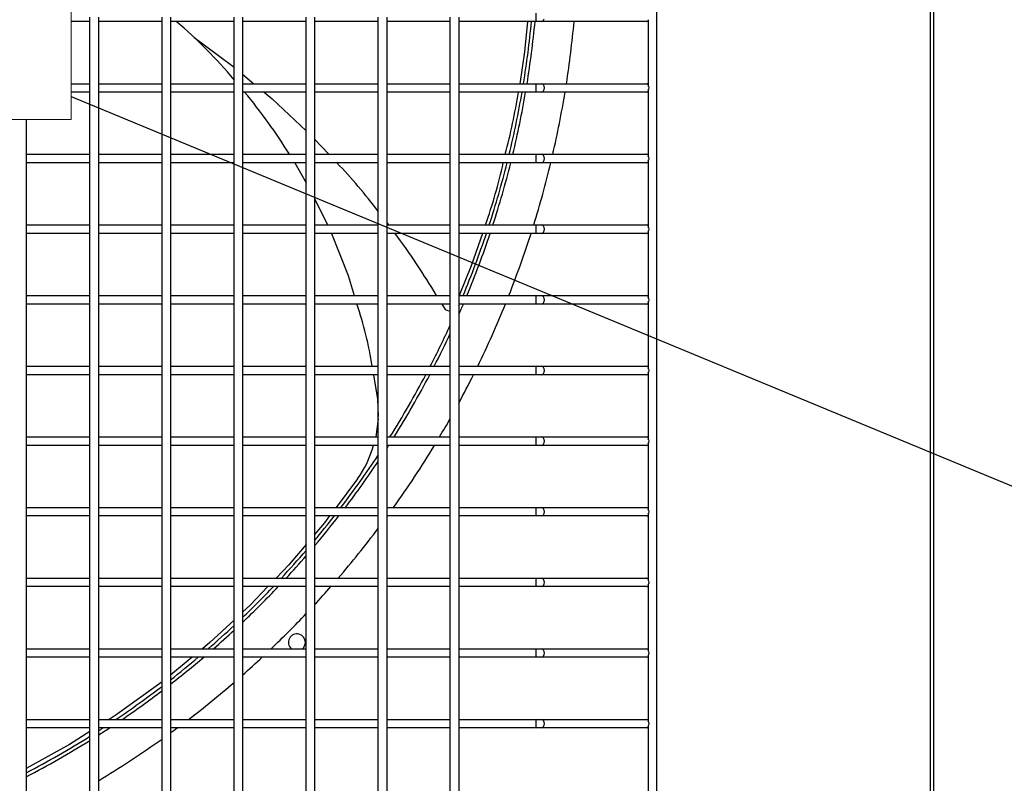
# Model space of a CAD drawing. Header units: millimetres. Extents: x 4 to 3534, y 14 to 98.
# Tile 34 of 161: x 17.831 to 18.18, y 58.303 to 58.574. Entities that reach past the tile are written whole.
import ezdxf

# ---------------------------------------------------------------- set-up
doc = ezdxf.new("R2010")
doc.units = ezdxf.units.MM
doc.header["$MEASUREMENT"] = 0
for name, color, linetype in [('ARQ - EQUIPO CONDENSADORA', 2, 'Continuous'), ('ARQ-TEXTO AMBIENTES', 2, 'Continuous'), ('ARQ-TEXTO4', 4, 'Continuous')]:
    doc.layers.add(name, color=color, linetype=linetype)

msp = doc.modelspace()

# ---------------------------------------------------------------- linework, layer by layer
at = {"layer": 'ARQ - EQUIPO CONDENSADORA', "color": 7, "linetype": 'Continuous'}
for p, q in [((18.05660317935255, 58.98393013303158), (18.05660317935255, 58.22793013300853)), ((18.15335317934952, 58.98267913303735), (18.15335217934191, 58.22868113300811)), ((18.15460317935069, 58.98267913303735), (18.15460317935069, 58.22868113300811)), ((18.0140269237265, 58.57293013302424), (18.0140269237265, 58.57593013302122)), ((17.85610317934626, 58.57293013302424), (17.84941968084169, 58.57293013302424)), ((17.85610317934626, 58.54942959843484), (17.85610317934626, 58.57442959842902)), ((17.85910317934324, 58.57443013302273), (17.85910317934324, 58.54943013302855)), ((17.88160317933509, 58.57293013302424), (17.85910317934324, 58.57293013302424)), ((17.88160317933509, 58.54942959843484), (17.88160317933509, 58.57442959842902)), ((17.88460317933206, 58.57443013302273), (17.88460317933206, 58.54943013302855)), ((17.90710317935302, 58.57293013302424), (17.88460317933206, 58.57293013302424)), ((17.90710317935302, 58.54942959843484), (17.90710317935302, 58.57442959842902)), ((17.91010317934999, 58.57443013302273), (17.91010317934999, 58.54943013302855)), ((17.93260317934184, 58.57293013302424), (17.91010317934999, 58.57293013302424)), ((17.93260317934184, 58.54942959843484), (17.93260317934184, 58.57442959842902)), ((17.93560317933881, 58.57443013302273), (17.93560317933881, 58.54943013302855)), ((17.95810317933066, 58.57293013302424), (17.93560317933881, 58.57293013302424)), ((17.95810317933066, 58.54942959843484), (17.95810317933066, 58.57442959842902)), ((17.96110317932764, 58.57443013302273), (17.96110317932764, 58.54943013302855)), ((17.98360317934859, 58.57293013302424), (17.96110317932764, 58.57293013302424)), ((17.98360317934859, 58.54942959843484), (17.98360317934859, 58.57442959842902)), ((17.98660317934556, 58.57443013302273), (17.98660317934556, 58.54943013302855)), ((18.0140269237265, 58.57293013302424), (17.98660317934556, 58.57293013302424)), ((18.01091033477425, 58.57293013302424), (18.00986816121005, 58.56220354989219)), ((18.01570426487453, 58.57293013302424), (18.0140269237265, 58.57293013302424)), ((18.01570426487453, 58.57293013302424), (18.01618568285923, 58.57304431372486)), ((18.05310317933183, 58.57293013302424), (18.01570426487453, 58.57293013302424)), ((18.01618568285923, 58.57304431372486), (18.01659380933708, 58.57336947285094)), ((18.01659380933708, 58.57336947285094), (18.01686651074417, 58.57385610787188)), ((18.05360317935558, 58.57293013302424), (18.05310317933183, 58.57293013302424)), ((18.05360317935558, 58.57358067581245), (18.05360317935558, 58.55027959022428)), ((17.89280745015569, 58.56736202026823), (17.90663032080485, 58.55717337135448)), ((18.00986816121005, 58.56220354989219), (18.00815272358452, 58.55093013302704)), ((17.90663032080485, 58.55717337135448), (17.90710317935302, 58.55677986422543)), ((17.91010317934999, 58.55428330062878), (17.91413251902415, 58.55093013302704)), ((17.84941968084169, 58.55093013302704), (17.85610317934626, 58.55093013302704)), ((17.85910317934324, 58.55093013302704), (17.88160317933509, 58.55093013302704)), ((17.88460317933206, 58.55093013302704), (17.90710317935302, 58.55093013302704)), ((17.91010317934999, 58.55093013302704), (17.93260317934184, 58.55093013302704)), ((17.93560317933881, 58.55093013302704), (17.95810317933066, 58.55093013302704)), ((17.96110317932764, 58.55093013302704), (17.98360317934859, 58.55093013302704)), ((17.98660317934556, 58.55093013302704), (18.0140269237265, 58.55093013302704)), ((18.0140269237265, 58.55093013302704), (18.01570426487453, 58.55093013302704)), ((18.0140269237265, 58.54793013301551), (18.0140269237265, 58.55093013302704)), ((18.01570426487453, 58.55093013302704), (18.05310317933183, 58.55093013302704)), ((18.01618568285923, 58.55081595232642), (18.01570426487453, 58.55093013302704)), ((18.01659380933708, 58.55049079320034), (18.01618568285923, 58.55081595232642)), ((18.05310317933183, 58.55093013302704), (18.05360317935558, 58.55093013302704)), ((17.85610317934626, 58.54793013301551), (17.84941968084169, 58.54793013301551)), ((17.85610317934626, 58.52442959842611), (17.85610317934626, 58.54942959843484)), ((17.85910317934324, 58.54943013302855), (17.85910317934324, 58.52443013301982)), ((17.88160317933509, 58.54793013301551), (17.85910317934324, 58.54793013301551)), ((17.88160317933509, 58.52442959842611), (17.88160317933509, 58.54942959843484)), ((17.88460317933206, 58.54943013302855), (17.88460317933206, 58.52443013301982)), ((17.90710317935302, 58.54793013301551), (17.88460317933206, 58.54793013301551)), ((17.90710317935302, 58.52442959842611), (17.90710317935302, 58.54942959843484)), ((17.91010317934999, 58.54943013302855), (17.91010317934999, 58.52443013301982)), ((17.93260317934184, 58.54793013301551), (17.91010317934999, 58.54793013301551)), ((17.9177374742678, 58.54793013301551), (17.9205216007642, 58.54561321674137)), ((17.93260317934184, 58.52442959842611), (17.93260317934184, 58.54942959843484)), ((17.93560317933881, 58.54943013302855), (17.93560317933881, 58.52443013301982)), ((17.95810317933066, 58.54793013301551), (17.93560317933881, 58.54793013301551)), ((17.95810317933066, 58.52442959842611), (17.95810317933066, 58.54942959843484)), ((17.96110317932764, 58.54943013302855), (17.96110317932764, 58.52443013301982)), ((17.98360317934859, 58.54793013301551), (17.96110317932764, 58.54793013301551)), ((17.98360317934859, 58.52442959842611), (17.98360317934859, 58.54942959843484)), ((17.98660317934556, 58.54943013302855), (17.98660317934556, 58.52443013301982)), ((18.0140269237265, 58.54793013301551), (17.98660317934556, 58.54793013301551)), ((18.01570426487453, 58.54793013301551), (18.0140269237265, 58.54793013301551)), ((18.01570426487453, 58.54793013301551), (18.01618568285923, 58.54804431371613)), ((18.05310317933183, 58.54793013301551), (18.01570426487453, 58.54793013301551)), ((18.01618568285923, 58.54804431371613), (18.01659380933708, 58.54836947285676)), ((18.01686651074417, 58.55000415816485), (18.01659380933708, 58.55049079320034)), ((18.01659380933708, 58.54836947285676), (18.01686651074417, 58.5488561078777)), ((18.01696227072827, 58.54943013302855), (18.01686651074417, 58.55000415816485)), ((18.01686651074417, 58.5488561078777), (18.01696227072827, 58.54943013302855)), ((18.05360317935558, 58.54793013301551), (18.05310317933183, 58.54793013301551)), ((18.05360317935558, 58.54858067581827), (18.05360317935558, 58.5252795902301)), ((17.9205216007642, 58.54561321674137), (17.93260317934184, 58.53427584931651)), ((17.83360317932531, 58.53819554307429), (17.83360317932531, 58.52443013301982)), ((17.93560317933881, 58.53123792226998), (17.94062271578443, 58.52593013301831)), ((17.83360317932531, 58.52593013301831), (17.85610317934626, 58.52593013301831)), ((17.83360317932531, 58.52443013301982), (17.83360317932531, 58.49943013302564)), ((17.85610317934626, 58.52293013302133), (17.83360317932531, 58.52293013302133)), ((17.85610317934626, 58.49942959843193), (17.85610317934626, 58.52442959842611)), ((17.85910317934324, 58.52593013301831), (17.88160317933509, 58.52593013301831)), ((17.85910317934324, 58.52443013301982), (17.85910317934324, 58.49943013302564)), ((17.88160317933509, 58.52293013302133), (17.85910317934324, 58.52293013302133)), ((17.88160317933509, 58.49942959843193), (17.88160317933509, 58.52442959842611)), ((17.88460317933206, 58.52593013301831), (17.90710317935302, 58.52593013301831)), ((17.88460317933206, 58.52443013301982), (17.88460317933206, 58.49943013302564)), ((17.90710317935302, 58.52293013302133), (17.88460317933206, 58.52293013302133)), ((17.90710317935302, 58.49942959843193), (17.90710317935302, 58.52442959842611)), ((17.91010317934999, 58.52593013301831), (17.93260317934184, 58.52593013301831)), ((17.91010317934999, 58.52443013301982), (17.91010317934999, 58.49943013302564)), ((17.93260317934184, 58.52293013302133), (17.91010317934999, 58.52293013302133)), ((17.92855997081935, 58.52293013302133), (17.93260317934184, 58.51586905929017)), ((17.93260317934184, 58.49942959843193), (17.93260317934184, 58.52442959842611)), ((17.93560317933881, 58.52593013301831), (17.95810317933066, 58.52593013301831)), ((17.93560317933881, 58.52443013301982), (17.93560317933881, 58.49943013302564)), ((17.95810317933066, 58.52293013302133), (17.93560317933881, 58.52293013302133)), ((17.95810317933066, 58.49942959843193), (17.95810317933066, 58.52442959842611)), ((17.96110317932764, 58.52593013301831), (17.98360317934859, 58.52593013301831)), ((17.96110317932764, 58.52443013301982), (17.96110317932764, 58.49943013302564)), ((17.98360317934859, 58.52293013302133), (17.96110317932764, 58.52293013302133)), ((17.98360317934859, 58.49942959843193), (17.98360317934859, 58.52442959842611)), ((17.98660317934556, 58.52593013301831), (18.0140269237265, 58.52593013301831)), ((17.98660317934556, 58.52443013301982), (17.98660317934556, 58.49943013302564)), ((18.0140269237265, 58.52293013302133), (17.98660317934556, 58.52293013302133)), ((18.0140269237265, 58.52593013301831), (18.01570426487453, 58.52593013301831)), ((18.0140269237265, 58.52293013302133), (18.0140269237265, 58.52593013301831)), ((18.01570426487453, 58.52293013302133), (18.0140269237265, 58.52293013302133)), ((18.01570426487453, 58.52593013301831), (18.05310317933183, 58.52593013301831)), ((18.01618568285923, 58.52581595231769), (18.01570426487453, 58.52593013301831)), ((18.01570426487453, 58.52293013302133), (18.01618568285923, 58.52304431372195)), ((18.05310317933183, 58.52293013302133), (18.01570426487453, 58.52293013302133)), ((18.01659380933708, 58.52549079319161), (18.01618568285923, 58.52581595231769)), ((18.01618568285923, 58.52304431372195), (18.01659380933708, 58.52336947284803)), ((18.01686651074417, 58.52500415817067), (18.01659380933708, 58.52549079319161)), ((18.01659380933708, 58.52336947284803), (18.01686651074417, 58.52385610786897)), ((18.01696227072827, 58.52443013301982), (18.01686651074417, 58.52500415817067)), ((18.01686651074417, 58.52385610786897), (18.01696227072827, 58.52443013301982)), ((18.05310317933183, 58.52593013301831), (18.05360317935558, 58.52593013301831)), ((18.05360317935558, 58.52293013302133), (18.05310317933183, 58.52293013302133)), ((18.05360317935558, 58.52358067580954), (18.05360317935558, 58.50027959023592)), ((17.93560317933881, 58.51028750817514), (17.94012195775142, 58.50093013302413)), ((17.83360317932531, 58.50093013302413), (17.85610317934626, 58.50093013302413)), ((17.83360317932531, 58.49943013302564), (17.83360317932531, 58.47443013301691)), ((17.85610317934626, 58.4744295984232), (17.85610317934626, 58.49942959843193)), ((17.85910317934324, 58.50093013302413), (17.88160317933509, 58.50093013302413)), ((17.85910317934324, 58.49943013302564), (17.85910317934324, 58.47443013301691)), ((17.88160317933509, 58.4744295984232), (17.88160317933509, 58.49942959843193)), ((17.88460317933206, 58.50093013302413), (17.90710317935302, 58.50093013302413)), ((17.88460317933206, 58.49943013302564), (17.88460317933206, 58.47443013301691)), ((17.90710317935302, 58.4744295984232), (17.90710317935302, 58.49942959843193)), ((17.91010317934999, 58.50093013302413), (17.93260317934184, 58.50093013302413)), ((17.91010317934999, 58.49943013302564), (17.91010317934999, 58.47443013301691)), ((17.93260317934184, 58.4744295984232), (17.93260317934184, 58.49942959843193)), ((17.93560317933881, 58.50093013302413), (17.95810317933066, 58.50093013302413)), ((17.93560317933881, 58.49943013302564), (17.93560317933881, 58.47443013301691)), ((17.95810317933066, 58.4744295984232), (17.95810317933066, 58.49942959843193)), ((17.96110317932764, 58.50178318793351), (17.96175678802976, 58.50093013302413)), ((17.96110317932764, 58.50093013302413), (17.98360317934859, 58.50093013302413)), ((17.96110317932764, 58.49943013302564), (17.96110317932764, 58.47443013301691)), ((17.98360317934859, 58.4744295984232), (17.98360317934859, 58.49942959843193)), ((17.98660317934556, 58.50093013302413), (18.0140269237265, 58.50093013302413)), ((17.98660317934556, 58.49943013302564), (17.98660317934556, 58.47443013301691)), ((18.0140269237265, 58.50093013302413), (18.01570426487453, 58.50093013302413)), ((18.0140269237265, 58.49793013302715), (18.0140269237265, 58.50093013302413)), ((18.01570426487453, 58.50093013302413), (18.05310317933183, 58.50093013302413)), ((18.01618568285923, 58.50081595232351), (18.01570426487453, 58.50093013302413)), ((18.01659380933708, 58.50049079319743), (18.01618568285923, 58.50081595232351)), ((18.01618568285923, 58.49804431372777), (18.01659380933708, 58.49836947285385)), ((18.01686651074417, 58.50000415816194), (18.01659380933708, 58.50049079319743)), ((18.01659380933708, 58.49836947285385), (18.01686651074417, 58.49885610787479)), ((18.01696227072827, 58.49943013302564), (18.01686651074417, 58.50000415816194)), ((18.01686651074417, 58.49885610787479), (18.01696227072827, 58.49943013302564)), ((18.05310317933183, 58.50093013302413), (18.05360317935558, 58.50093013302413)), ((18.05360317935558, 58.49858067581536), (18.05360317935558, 58.47527959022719)), ((17.85610317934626, 58.49793013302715), (17.83360317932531, 58.49793013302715)), ((17.88160317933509, 58.49793013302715), (17.85910317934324, 58.49793013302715)), ((17.90710317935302, 58.49793013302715), (17.88460317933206, 58.49793013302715)), ((17.93260317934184, 58.49793013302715), (17.91010317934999, 58.49793013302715)), ((17.95810317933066, 58.49793013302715), (17.93560317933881, 58.49793013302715)), ((17.94156799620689, 58.49793013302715), (17.94745028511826, 58.48298428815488)), ((17.98360317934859, 58.49793013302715), (17.96110317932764, 58.49793013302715)), ((18.0140269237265, 58.49793013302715), (17.98660317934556, 58.49793013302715)), ((17.9949831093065, 58.49793013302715), (17.99097278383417, 58.48650602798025)), ((18.01570426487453, 58.49793013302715), (18.0140269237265, 58.49793013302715)), ((18.01570426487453, 58.49793013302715), (18.01618568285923, 58.49804431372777)), ((18.05310317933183, 58.49793013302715), (18.01570426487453, 58.49793013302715)), ((18.05360317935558, 58.49793013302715), (18.05310317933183, 58.49793013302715)), ((17.99097278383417, 58.48650602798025), (17.98668716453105, 58.4759301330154)), ((17.94745028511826, 58.48298428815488), (17.94964069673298, 58.4759301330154)), ((17.83360317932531, 58.4759301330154), (17.85610317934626, 58.4759301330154)), ((17.83360317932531, 58.47443013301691), (17.83360317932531, 58.44943013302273)), ((17.85610317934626, 58.44942959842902), (17.85610317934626, 58.4744295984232)), ((17.85910317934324, 58.4759301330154), (17.88160317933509, 58.4759301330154)), ((17.85910317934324, 58.47443013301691), (17.85910317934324, 58.44943013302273)), ((17.88160317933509, 58.44942959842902), (17.88160317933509, 58.4744295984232)), ((17.88460317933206, 58.4759301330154), (17.90710317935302, 58.4759301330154)), ((17.88460317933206, 58.47443013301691), (17.88460317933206, 58.44943013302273)), ((17.90710317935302, 58.44942959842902), (17.90710317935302, 58.4744295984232)), ((17.91010317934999, 58.4759301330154), (17.93260317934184, 58.4759301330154)), ((17.91010317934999, 58.47443013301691), (17.91010317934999, 58.44943013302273)), ((17.93260317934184, 58.44942959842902), (17.93260317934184, 58.4744295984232)), ((17.93560317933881, 58.4759301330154), (17.95810317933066, 58.4759301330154)), ((17.93560317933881, 58.47443013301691), (17.93560317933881, 58.44943013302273)), ((17.95810317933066, 58.44942959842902), (17.95810317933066, 58.4744295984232)), ((17.96110317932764, 58.4759301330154), (17.98360317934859, 58.4759301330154)), ((17.96110317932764, 58.47443013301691), (17.96110317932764, 58.44943013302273)), ((17.98360317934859, 58.44942959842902), (17.98360317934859, 58.4744295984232)), ((17.98660317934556, 58.4759301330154), (18.0140269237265, 58.4759301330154)), ((17.98660317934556, 58.47443013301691), (17.98660317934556, 58.44943013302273)), ((18.0140269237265, 58.4759301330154), (18.01570426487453, 58.4759301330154)), ((18.0140269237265, 58.47293013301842), (18.0140269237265, 58.4759301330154)), ((18.01570426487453, 58.4759301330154), (18.05310317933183, 58.4759301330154)), ((18.01618568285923, 58.47581595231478), (18.01570426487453, 58.4759301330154)), ((18.01659380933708, 58.4754907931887), (18.01618568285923, 58.47581595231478)), ((18.01686651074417, 58.47500415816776), (18.01659380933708, 58.4754907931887)), ((18.01696227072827, 58.47443013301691), (18.01686651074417, 58.47500415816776)), ((18.01686651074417, 58.47385610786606), (18.01696227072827, 58.47443013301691)), ((18.05310317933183, 58.4759301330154), (18.05360317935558, 58.4759301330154)), ((17.85610317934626, 58.47293013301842), (17.83360317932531, 58.47293013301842)), ((17.88160317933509, 58.47293013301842), (17.85910317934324, 58.47293013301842)), ((17.90710317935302, 58.47293013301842), (17.88460317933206, 58.47293013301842)), ((17.93260317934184, 58.47293013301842), (17.91010317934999, 58.47293013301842)), ((17.95810317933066, 58.47293013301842), (17.93560317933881, 58.47293013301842)), ((17.98360317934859, 58.47293013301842), (17.96110317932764, 58.47293013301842)), ((17.98058369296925, 58.47293013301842), (17.98143828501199, 58.4715502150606)), ((18.0140269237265, 58.47293013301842), (17.98660317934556, 58.47293013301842)), ((18.01570426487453, 58.47293013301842), (18.0140269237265, 58.47293013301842)), ((18.01570426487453, 58.47293013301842), (18.01618568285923, 58.47304431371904)), ((18.05310317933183, 58.47293013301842), (18.01570426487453, 58.47293013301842)), ((18.01618568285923, 58.47304431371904), (18.01659380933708, 58.47336947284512)), ((18.01659380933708, 58.47336947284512), (18.01686651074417, 58.47385610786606)), ((18.05360317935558, 58.47293013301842), (18.05310317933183, 58.47293013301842)), ((18.05360317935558, 58.47358067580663), (18.05360317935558, 58.45027959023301)), ((17.83360317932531, 58.45093013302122), (17.85610317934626, 58.45093013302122)), ((17.85910317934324, 58.45093013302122), (17.88160317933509, 58.45093013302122)), ((17.88460317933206, 58.45093013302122), (17.90710317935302, 58.45093013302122)), ((17.91010317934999, 58.45093013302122), (17.93260317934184, 58.45093013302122)), ((17.93560317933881, 58.45093013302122), (17.95810317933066, 58.45093013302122)), ((17.96110317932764, 58.45093013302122), (17.98360317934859, 58.45093013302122)), ((17.98660317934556, 58.45093013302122), (18.0140269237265, 58.45093013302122)), ((18.0140269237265, 58.45093013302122), (18.01570426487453, 58.45093013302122)), ((18.0140269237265, 58.44793013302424), (18.0140269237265, 58.45093013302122)), ((18.01570426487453, 58.45093013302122), (18.05310317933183, 58.45093013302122)), ((18.01618568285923, 58.4508159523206), (18.01570426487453, 58.45093013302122)), ((18.01659380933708, 58.45049079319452), (18.01618568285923, 58.4508159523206)), ((18.01686651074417, 58.45000415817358), (18.01659380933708, 58.45049079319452)), ((18.01696227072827, 58.44943013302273), (18.01686651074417, 58.45000415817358)), ((18.05310317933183, 58.45093013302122), (18.05360317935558, 58.45093013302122)), ((17.83360317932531, 58.44943013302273), (17.83360317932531, 58.424430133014)), ((17.85610317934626, 58.44793013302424), (17.83360317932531, 58.44793013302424)), ((17.85610317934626, 58.42442959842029), (17.85610317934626, 58.44942959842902)), ((17.85910317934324, 58.44943013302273), (17.85910317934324, 58.424430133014)), ((17.88160317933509, 58.44793013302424), (17.85910317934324, 58.44793013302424)), ((17.88160317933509, 58.42442959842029), (17.88160317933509, 58.44942959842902)), ((17.88460317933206, 58.44943013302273), (17.88460317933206, 58.424430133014)), ((17.90710317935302, 58.44793013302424), (17.88460317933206, 58.44793013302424)), ((17.90710317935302, 58.42442959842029), (17.90710317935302, 58.44942959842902)), ((17.91010317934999, 58.44943013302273), (17.91010317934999, 58.424430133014)), ((17.93260317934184, 58.44793013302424), (17.91010317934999, 58.44793013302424)), ((17.93260317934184, 58.42442959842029), (17.93260317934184, 58.44942959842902)), ((17.93560317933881, 58.44943013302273), (17.93560317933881, 58.424430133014)), ((17.95810317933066, 58.44793013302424), (17.93560317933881, 58.44793013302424)), ((17.95645736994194, 58.44793013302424), (17.95783918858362, 58.43930593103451)), ((17.95810317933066, 58.42442959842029), (17.95810317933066, 58.44942959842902)), ((17.96110317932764, 58.44943013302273), (17.96110317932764, 58.424430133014)), ((17.98360317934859, 58.44793013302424), (17.96110317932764, 58.44793013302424)), ((17.98360317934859, 58.42442959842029), (17.98360317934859, 58.44942959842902)), ((17.98660317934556, 58.44943013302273), (17.98660317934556, 58.424430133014)), ((18.0140269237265, 58.44793013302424), (17.98660317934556, 58.44793013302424)), ((18.01570426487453, 58.44793013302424), (18.0140269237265, 58.44793013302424)), ((18.01570426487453, 58.44793013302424), (18.01618568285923, 58.44804431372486)), ((18.05310317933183, 58.44793013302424), (18.01570426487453, 58.44793013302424)), ((18.01618568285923, 58.44804431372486), (18.01659380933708, 58.44836947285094)), ((18.01659380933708, 58.44836947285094), (18.01686651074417, 58.44885610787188)), ((18.01686651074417, 58.44885610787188), (18.01696227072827, 58.44943013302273)), ((18.05360317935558, 58.44793013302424), (18.05310317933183, 58.44793013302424)), ((18.05360317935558, 58.44858067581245), (18.05360317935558, 58.42527959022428)), ((17.95783918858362, 58.43930593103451), (17.95810317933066, 58.43316675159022)), ((17.95810317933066, 58.43226581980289), (17.95728185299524, 58.42593013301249)), ((17.83360317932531, 58.42593013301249), (17.85610317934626, 58.42593013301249)), ((17.85910317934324, 58.42593013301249), (17.88160317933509, 58.42593013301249)), ((17.88460317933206, 58.42593013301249), (17.90710317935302, 58.42593013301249)), ((17.91010317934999, 58.42593013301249), (17.93260317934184, 58.42593013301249)), ((17.93560317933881, 58.42593013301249), (17.95810317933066, 58.42593013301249)), ((17.96110317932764, 58.42593013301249), (17.98360317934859, 58.42593013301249)), ((17.98660317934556, 58.42593013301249), (18.0140269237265, 58.42593013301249)), ((18.0140269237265, 58.42593013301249), (18.01570426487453, 58.42593013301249)), ((18.0140269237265, 58.42293013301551), (18.0140269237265, 58.42593013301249)), ((18.01570426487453, 58.42593013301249), (18.05310317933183, 58.42593013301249)), ((18.01618568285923, 58.42581595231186), (18.01570426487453, 58.42593013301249)), ((18.01659380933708, 58.42549079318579), (18.01618568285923, 58.42581595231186)), ((18.01686651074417, 58.42500415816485), (18.01659380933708, 58.42549079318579)), ((18.05310317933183, 58.42593013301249), (18.05360317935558, 58.42593013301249)), ((17.83360317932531, 58.424430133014), (17.83360317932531, 58.39943013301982)), ((17.85610317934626, 58.42293013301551), (17.83360317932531, 58.42293013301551)), ((17.85610317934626, 58.39942959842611), (17.85610317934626, 58.42442959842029)), ((17.85910317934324, 58.424430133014), (17.85910317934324, 58.39943013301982)), ((17.88160317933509, 58.42293013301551), (17.85910317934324, 58.42293013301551)), ((17.88160317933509, 58.39942959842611), (17.88160317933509, 58.42442959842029)), ((17.88460317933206, 58.424430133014), (17.88460317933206, 58.39943013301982)), ((17.90710317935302, 58.42293013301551), (17.88460317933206, 58.42293013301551)), ((17.90710317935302, 58.39942959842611), (17.90710317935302, 58.42442959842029)), ((17.91010317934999, 58.424430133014), (17.91010317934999, 58.39943013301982)), ((17.93260317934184, 58.42293013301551), (17.91010317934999, 58.42293013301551)), ((17.93260317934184, 58.39942959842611), (17.93260317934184, 58.42442959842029)), ((17.93560317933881, 58.424430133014), (17.93560317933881, 58.39943013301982)), ((17.95810317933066, 58.42293013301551), (17.93560317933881, 58.42293013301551)), ((17.95810317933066, 58.39942959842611), (17.95810317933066, 58.42442959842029)), ((17.96110317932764, 58.424430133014), (17.96110317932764, 58.39943013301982)), ((17.98360317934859, 58.42293013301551), (17.96110317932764, 58.42293013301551)), ((17.98360317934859, 58.39942959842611), (17.98360317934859, 58.42442959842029)), ((17.98660317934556, 58.424430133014), (17.98660317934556, 58.39943013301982)), ((18.0140269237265, 58.42293013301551), (17.98660317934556, 58.42293013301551)), ((18.01570426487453, 58.42293013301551), (18.0140269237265, 58.42293013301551)), ((18.01570426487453, 58.42293013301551), (18.01618568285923, 58.42304431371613)), ((18.05310317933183, 58.42293013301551), (18.01570426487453, 58.42293013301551)), ((18.01618568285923, 58.42304431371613), (18.01659380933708, 58.42336947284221)), ((18.01659380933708, 58.42336947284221), (18.01686651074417, 58.42385610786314)), ((18.01696227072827, 58.424430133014), (18.01686651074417, 58.42500415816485)), ((18.01686651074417, 58.42385610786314), (18.01696227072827, 58.424430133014)), ((18.05360317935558, 58.42293013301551), (18.05310317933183, 58.42293013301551)), ((18.05360317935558, 58.42358067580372), (18.05360317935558, 58.4002795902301)), ((17.95078708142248, 58.41103399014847), (17.94316480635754, 58.40093013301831)), ((17.83360317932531, 58.40093013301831), (17.85610317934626, 58.40093013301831)), ((17.85910317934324, 58.40093013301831), (17.88160317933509, 58.40093013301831)), ((17.88460317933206, 58.40093013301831), (17.90710317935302, 58.40093013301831)), ((17.91010317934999, 58.40093013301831), (17.93260317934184, 58.40093013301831)), ((17.93560317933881, 58.40093013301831), (17.95810317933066, 58.40093013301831)), ((17.96110317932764, 58.40093013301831), (17.98360317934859, 58.40093013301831)), ((17.98660317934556, 58.40093013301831), (18.0140269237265, 58.40093013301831)), ((18.0140269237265, 58.40093013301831), (18.01570426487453, 58.40093013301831)), ((18.0140269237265, 58.39793013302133), (18.0140269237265, 58.40093013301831)), ((18.01570426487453, 58.40093013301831), (18.05310317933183, 58.40093013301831)), ((18.01618568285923, 58.40081595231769), (18.01570426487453, 58.40093013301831)), ((18.01659380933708, 58.40049079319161), (18.01618568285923, 58.40081595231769)), ((18.05310317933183, 58.40093013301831), (18.05360317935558, 58.40093013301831)), ((17.83360317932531, 58.39943013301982), (17.83360317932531, 58.37443013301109)), ((17.85610317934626, 58.39793013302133), (17.83360317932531, 58.39793013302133)), ((17.85610317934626, 58.37442959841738), (17.85610317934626, 58.39942959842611)), ((17.85910317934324, 58.39943013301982), (17.85910317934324, 58.37443013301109)), ((17.88160317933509, 58.39793013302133), (17.85910317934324, 58.39793013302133)), ((17.88160317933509, 58.37442959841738), (17.88160317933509, 58.39942959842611)), ((17.88460317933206, 58.39943013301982), (17.88460317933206, 58.37443013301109)), ((17.90710317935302, 58.39793013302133), (17.88460317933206, 58.39793013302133)), ((17.90710317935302, 58.37442959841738), (17.90710317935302, 58.39942959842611)), ((17.91010317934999, 58.39943013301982), (17.91010317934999, 58.37443013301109)), ((17.93260317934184, 58.39793013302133), (17.91010317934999, 58.39793013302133)), ((17.93260317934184, 58.37442959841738), (17.93260317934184, 58.39942959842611)), ((17.93560317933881, 58.39943013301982), (17.93560317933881, 58.37443013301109)), ((17.95810317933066, 58.39793013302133), (17.93560317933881, 58.39793013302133)), ((17.94090162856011, 58.39793013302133), (17.93907170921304, 58.39550444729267)), ((17.95810317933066, 58.37442959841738), (17.95810317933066, 58.39942959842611)), ((17.96110317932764, 58.39943013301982), (17.96110317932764, 58.37443013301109)), ((17.98360317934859, 58.39793013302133), (17.96110317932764, 58.39793013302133)), ((17.98360317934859, 58.37442959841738), (17.98360317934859, 58.39942959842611)), ((17.98660317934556, 58.39943013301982), (17.98660317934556, 58.37443013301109)), ((18.0140269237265, 58.39793013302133), (17.98660317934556, 58.39793013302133)), ((18.01570426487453, 58.39793013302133), (18.0140269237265, 58.39793013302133)), ((18.01570426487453, 58.39793013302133), (18.01618568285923, 58.39804431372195)), ((18.05310317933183, 58.39793013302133), (18.01570426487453, 58.39793013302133)), ((18.01618568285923, 58.39804431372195), (18.01659380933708, 58.39836947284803)), ((18.01686651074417, 58.40000415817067), (18.01659380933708, 58.40049079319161)), ((18.01659380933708, 58.39836947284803), (18.01686651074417, 58.39885610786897)), ((18.01696227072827, 58.39943013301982), (18.01686651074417, 58.40000415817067)), ((18.01686651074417, 58.39885610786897), (18.01696227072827, 58.39943013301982)), ((18.05360317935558, 58.39793013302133), (18.05310317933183, 58.39793013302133)), ((18.05360317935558, 58.39858067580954), (18.05360317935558, 58.37527959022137)), ((17.93907170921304, 58.39550444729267), (17.93560317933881, 58.39142326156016)), ((17.93260317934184, 58.38789336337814), (17.92644252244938, 58.3806445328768)), ((17.92644252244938, 58.3806445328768), (17.92193499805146, 58.37593013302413)), ((17.83360317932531, 58.37593013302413), (17.85610317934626, 58.37593013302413)), ((17.83360317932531, 58.37443013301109), (17.83360317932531, 58.34943013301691)), ((17.85610317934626, 58.3729301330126), (17.83360317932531, 58.3729301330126)), ((17.85610317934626, 58.3494295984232), (17.85610317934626, 58.37442959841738)), ((17.85910317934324, 58.37593013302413), (17.88160317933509, 58.37593013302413)), ((17.85910317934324, 58.37443013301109), (17.85910317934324, 58.34943013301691)), ((17.88160317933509, 58.3729301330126), (17.85910317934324, 58.3729301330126)), ((17.88160317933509, 58.3494295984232), (17.88160317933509, 58.37442959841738)), ((17.88460317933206, 58.37593013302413), (17.90710317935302, 58.37593013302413)), ((17.88460317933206, 58.37443013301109), (17.88460317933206, 58.34943013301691)), ((17.90710317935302, 58.3729301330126), (17.88460317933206, 58.3729301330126)), ((17.90710317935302, 58.3494295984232), (17.90710317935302, 58.37442959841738)), ((17.91010317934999, 58.37593013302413), (17.93260317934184, 58.37593013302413)), ((17.91010317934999, 58.37443013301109), (17.91010317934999, 58.34943013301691)), ((17.93260317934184, 58.3729301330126), (17.91010317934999, 58.3729301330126)), ((17.91906664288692, 58.3729301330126), (17.91282392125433, 58.36640089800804)), ((17.93260317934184, 58.3494295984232), (17.93260317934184, 58.37442959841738)), ((17.93560317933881, 58.37593013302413), (17.95810317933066, 58.37593013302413)), ((17.93560317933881, 58.37443013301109), (17.93560317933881, 58.34943013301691)), ((17.95810317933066, 58.3729301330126), (17.93560317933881, 58.3729301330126)), ((17.95810317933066, 58.3494295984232), (17.95810317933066, 58.37442959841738)), ((17.96110317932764, 58.37593013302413), (17.98360317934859, 58.37593013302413)), ((17.96110317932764, 58.37443013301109), (17.96110317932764, 58.34943013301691)), ((17.98360317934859, 58.3729301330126), (17.96110317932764, 58.3729301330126)), ((17.98360317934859, 58.3494295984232), (17.98360317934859, 58.37442959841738)), ((17.98660317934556, 58.37593013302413), (18.0140269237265, 58.37593013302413)), ((17.98660317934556, 58.37443013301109), (17.98660317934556, 58.34943013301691)), ((18.0140269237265, 58.3729301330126), (17.98660317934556, 58.3729301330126)), ((18.0140269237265, 58.37593013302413), (18.01570426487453, 58.37593013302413)), ((18.0140269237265, 58.3729301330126), (18.0140269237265, 58.37593013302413)), ((18.01570426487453, 58.3729301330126), (18.0140269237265, 58.3729301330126)), ((18.01570426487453, 58.37593013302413), (18.05310317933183, 58.37593013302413)), ((18.01618568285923, 58.37581595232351), (18.01570426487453, 58.37593013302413)), ((18.01570426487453, 58.3729301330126), (18.01618568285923, 58.37304431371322)), ((18.05310317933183, 58.3729301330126), (18.01570426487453, 58.3729301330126)), ((18.01659380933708, 58.37549079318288), (18.01618568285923, 58.37581595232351)), ((18.01618568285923, 58.37304431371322), (18.01659380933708, 58.3733694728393)), ((18.01686651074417, 58.37500415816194), (18.01659380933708, 58.37549079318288)), ((18.01659380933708, 58.3733694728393), (18.01686651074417, 58.37385610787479)), ((18.01696227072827, 58.37443013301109), (18.01686651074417, 58.37500415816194)), ((18.01686651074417, 58.37385610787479), (18.01696227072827, 58.37443013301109)), ((18.05310317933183, 58.37593013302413), (18.05360317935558, 58.37593013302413)), ((18.05360317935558, 58.3729301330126), (18.05310317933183, 58.3729301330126)), ((18.05360317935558, 58.37358067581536), (18.05360317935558, 58.35027959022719)), ((17.91282392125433, 58.36640089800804), (17.91010317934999, 58.36386979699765)), ((17.90710317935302, 58.36107890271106), (17.89854802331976, 58.35312005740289)), ((17.89854802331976, 58.35312005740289), (17.8958907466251, 58.3509301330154)), ((17.83360317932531, 58.3509301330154), (17.85610317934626, 58.3509301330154)), ((17.83360317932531, 58.34943013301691), (17.83360317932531, 58.32443013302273)), ((17.85610317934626, 58.32442959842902), (17.85610317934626, 58.3494295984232)), ((17.85910317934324, 58.3509301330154), (17.88160317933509, 58.3509301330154)), ((17.85910317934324, 58.34943013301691), (17.85910317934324, 58.32443013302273)), ((17.88160317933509, 58.32442959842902), (17.88160317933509, 58.3494295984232)), ((17.88460317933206, 58.3509301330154), (17.90710317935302, 58.3509301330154)), ((17.88460317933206, 58.34943013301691), (17.88460317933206, 58.32443013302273)), ((17.90710317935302, 58.32442959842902), (17.90710317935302, 58.3494295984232)), ((17.91010317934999, 58.3509301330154), (17.93260317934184, 58.3509301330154)), ((17.91010317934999, 58.34943013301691), (17.91010317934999, 58.32443013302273)), ((17.93260317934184, 58.32442959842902), (17.93260317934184, 58.3494295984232)), ((17.93560317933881, 58.3509301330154), (17.95810317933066, 58.3509301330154)), ((17.93560317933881, 58.34943013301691), (17.93560317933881, 58.32443013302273)), ((17.95810317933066, 58.32442959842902), (17.95810317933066, 58.3494295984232)), ((17.96110317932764, 58.3509301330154), (17.98360317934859, 58.3509301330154)), ((17.96110317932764, 58.34943013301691), (17.96110317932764, 58.32443013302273)), ((17.98360317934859, 58.32442959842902), (17.98360317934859, 58.3494295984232)), ((17.98660317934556, 58.3509301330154), (18.0140269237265, 58.3509301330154)), ((17.98660317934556, 58.34943013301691), (17.98660317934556, 58.32443013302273)), ((18.0140269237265, 58.3509301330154), (18.01570426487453, 58.3509301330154)), ((18.0140269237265, 58.34793013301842), (18.0140269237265, 58.3509301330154)), ((18.01570426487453, 58.3509301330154), (18.05310317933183, 58.3509301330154)), ((18.01618568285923, 58.35081595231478), (18.01570426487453, 58.3509301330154)), ((18.01659380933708, 58.3504907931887), (18.01618568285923, 58.35081595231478)), ((18.01686651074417, 58.35000415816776), (18.01659380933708, 58.3504907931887)), ((18.01659380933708, 58.34836947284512), (18.01686651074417, 58.34885610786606)), ((18.01696227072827, 58.34943013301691), (18.01686651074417, 58.35000415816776)), ((18.01686651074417, 58.34885610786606), (18.01696227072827, 58.34943013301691)), ((18.05310317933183, 58.3509301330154), (18.05360317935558, 58.3509301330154)), ((18.05360317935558, 58.34858067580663), (18.05360317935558, 58.32527959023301)), ((17.85610317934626, 58.34793013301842), (17.83360317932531, 58.34793013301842)), ((17.88160317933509, 58.34793013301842), (17.85910317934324, 58.34793013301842)), ((17.90710317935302, 58.34793013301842), (17.88460317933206, 58.34793013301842)), ((17.89225051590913, 58.34793013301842), (17.88460317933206, 58.34162778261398)), ((17.93260317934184, 58.34793013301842), (17.91010317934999, 58.34793013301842)), ((17.95810317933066, 58.34793013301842), (17.93560317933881, 58.34793013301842)), ((17.98360317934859, 58.34793013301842), (17.96110317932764, 58.34793013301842)), ((18.0140269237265, 58.34793013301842), (17.98660317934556, 58.34793013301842)), ((18.01570426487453, 58.34793013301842), (18.0140269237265, 58.34793013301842)), ((18.01570426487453, 58.34793013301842), (18.01618568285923, 58.34804431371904)), ((18.05310317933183, 58.34793013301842), (18.01570426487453, 58.34793013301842)), ((18.01618568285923, 58.34804431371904), (18.01659380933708, 58.34836947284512)), ((18.05360317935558, 58.34793013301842), (18.05310317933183, 58.34793013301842)), ((17.88160317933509, 58.33925171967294), (17.86573948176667, 58.3277486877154)), ((17.86573948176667, 58.3277486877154), (17.86288062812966, 58.32593013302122)), ((17.83360317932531, 58.32593013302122), (17.85610317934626, 58.32593013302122)), ((17.83360317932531, 58.32443013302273), (17.83360317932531, 58.299430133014)), ((17.85610317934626, 58.29942959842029), (17.85610317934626, 58.32442959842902)), ((17.85910317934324, 58.32593013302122), (17.88160317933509, 58.32593013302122)), ((17.85910317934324, 58.32443013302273), (17.85910317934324, 58.299430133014)), ((17.88160317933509, 58.29942959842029), (17.88160317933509, 58.32442959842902)), ((17.88460317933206, 58.32593013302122), (17.90710317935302, 58.32593013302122)), ((17.88460317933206, 58.32443013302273), (17.88460317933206, 58.299430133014)), ((17.90710317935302, 58.29942959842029), (17.90710317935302, 58.32442959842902)), ((17.91010317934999, 58.32593013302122), (17.93260317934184, 58.32593013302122)), ((17.91010317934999, 58.32443013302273), (17.91010317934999, 58.299430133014)), ((17.93260317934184, 58.29942959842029), (17.93260317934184, 58.32442959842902)), ((17.93560317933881, 58.32593013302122), (17.95810317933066, 58.32593013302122)), ((17.93560317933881, 58.32443013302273), (17.93560317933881, 58.299430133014)), ((17.95810317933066, 58.29942959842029), (17.95810317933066, 58.32442959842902)), ((17.96110317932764, 58.32593013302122), (17.98360317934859, 58.32593013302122)), ((17.96110317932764, 58.32443013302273), (17.96110317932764, 58.299430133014)), ((17.98360317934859, 58.29942959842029), (17.98360317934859, 58.32442959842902)), ((17.98660317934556, 58.32593013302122), (18.0140269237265, 58.32593013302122)), ((17.98660317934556, 58.32443013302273), (17.98660317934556, 58.299430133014)), ((18.0140269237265, 58.32593013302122), (18.01570426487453, 58.32593013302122)), ((18.0140269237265, 58.32293013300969), (18.0140269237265, 58.32593013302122)), ((18.01570426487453, 58.32593013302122), (18.05310317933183, 58.32593013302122)), ((18.01618568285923, 58.3258159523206), (18.01570426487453, 58.32593013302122)), ((18.01659380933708, 58.32549079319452), (18.01618568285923, 58.3258159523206)), ((18.01686651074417, 58.32500415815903), (18.01659380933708, 58.32549079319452)), ((18.01696227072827, 58.32443013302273), (18.01686651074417, 58.32500415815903)), ((18.01686651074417, 58.32385610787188), (18.01696227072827, 58.32443013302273)), ((18.05310317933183, 58.32593013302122), (18.05360317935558, 58.32593013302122)), ((17.85610317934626, 58.32293013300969), (17.83360317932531, 58.32293013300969)), ((17.85610317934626, 58.32161890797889), (17.84892897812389, 58.31705530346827)), ((17.88160317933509, 58.32293013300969), (17.85910317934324, 58.32293013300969)), ((17.90710317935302, 58.32293013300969), (17.88460317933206, 58.32293013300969)), ((17.93260317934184, 58.32293013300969), (17.91010317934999, 58.32293013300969)), ((17.95810317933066, 58.32293013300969), (17.93560317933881, 58.32293013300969)), ((17.98360317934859, 58.32293013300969), (17.96110317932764, 58.32293013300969)), ((18.0140269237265, 58.32293013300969), (17.98660317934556, 58.32293013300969)), ((18.01570426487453, 58.32293013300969), (18.0140269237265, 58.32293013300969)), ((18.01570426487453, 58.32293013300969), (18.01618568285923, 58.32304431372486)), ((18.05310317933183, 58.32293013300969), (18.01570426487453, 58.32293013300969)), ((18.01618568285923, 58.32304431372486), (18.01659380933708, 58.32336947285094)), ((18.01659380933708, 58.32336947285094), (18.01686651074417, 58.32385610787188)), ((18.05360317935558, 58.32293013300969), (18.05310317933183, 58.32293013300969)), ((18.05360317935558, 58.32358067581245), (18.05360317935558, 58.30027959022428)), ((17.84892897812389, 58.31705530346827), (17.83360317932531, 58.30854356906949))]:
    msp.add_line(p, q, dxfattribs=at)
for centre, radius, start, end in [((17.78439034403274, 58.45105335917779), 0.1590884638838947, 39.52475611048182, 50.00444901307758), ((17.6776041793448, 58.60493113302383), 0.336250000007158, 350.7584054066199, 354.5388805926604), ((17.6776041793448, 58.60493113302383), 0.3375000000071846, 350.7929317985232, 354.5591680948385), ((17.6776041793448, 58.60493113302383), 0.3512500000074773, 351.1563011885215, 354.7727594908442), ((18.05305877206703, 58.57355401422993), 0.0006254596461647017, 274.0713932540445, 330.5064956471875), ((18.05305877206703, 58.5503062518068), 0.000625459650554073, 29.49350461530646, 85.92860655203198), ((17.76406131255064, 58.42548648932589), 0.1911425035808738, 31.70129538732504, 39.8356985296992), ((17.78127366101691, 58.58407989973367), 0.2292901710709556, 345.3088959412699, 350.9289305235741), ((17.6776041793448, 58.60493113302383), 0.3362500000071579, 346.4114888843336, 350.2401052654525), ((17.6776041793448, 58.60493113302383), 0.3375000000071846, 346.4627764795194, 350.2766047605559), ((17.6776041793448, 58.60493113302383), 0.3512500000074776, 347.0021860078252, 350.6607147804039), ((18.05305877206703, 58.54855401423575), 0.0006254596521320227, 274.0713937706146, 330.5064958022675), ((18.05261297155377, 58.54943013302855), 0.001304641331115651, 319.3751082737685, 40.62489172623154), ((17.80886065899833, 58.39370963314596), 0.1865874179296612, 36.88392548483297, 43.83204157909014), ((17.81867332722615, 58.56351088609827), 0.1880796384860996, 340.5651127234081, 347.5396659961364), ((17.6776041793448, 58.60493113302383), 0.336250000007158, 341.9831512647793, 345.8849864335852), ((17.6776041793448, 58.60493113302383), 0.3375000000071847, 342.0521568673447, 345.9383419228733), ((17.6776041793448, 58.60493113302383), 0.3512500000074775, 342.7771945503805, 346.4994437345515), ((18.05305877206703, 58.52530625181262), 0.000625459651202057, 29.49350477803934, 85.9286065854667), ((18.05305877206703, 58.52355401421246), 0.0006254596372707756, 274.0713929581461, 330.5064963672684), ((18.05261297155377, 58.52443013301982), 0.00130464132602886, 319.3751080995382, 40.62489190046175), ((18.05305877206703, 58.500306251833), 0.0006254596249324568, 29.49350371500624, 85.9286079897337), ((18.05261297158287, 58.49943013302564), 0.00130464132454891, 319.3751079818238, 40.62489201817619), ((17.76772814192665, 58.35112068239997), 0.2451477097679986, 30.60519004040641, 36.78838026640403), ((17.6776041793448, 58.60493113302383), 0.336250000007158, 337.440286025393, 341.444773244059), ((17.6776041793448, 58.60493113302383), 0.3375000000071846, 337.5284159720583, 341.5159892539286), ((17.6776041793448, 58.60493113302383), 0.3512500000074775, 338.4531044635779, 342.2641440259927), ((18.05305877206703, 58.49855401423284), 0.0006254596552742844, 274.0713938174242, 330.5064954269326), ((18.05305877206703, 58.47530625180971), 0.0006254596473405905, 29.49350434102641, 85.92860665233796), ((18.05261297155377, 58.47443013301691), 0.001304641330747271, 319.3751082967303, 40.62489170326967), ((17.82732009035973, 58.43098855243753), 0.1301928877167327, 8.810649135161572, 18.792970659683), ((17.98314350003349, 58.47253850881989), 0.001970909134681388, 210.095351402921, 283.4874349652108), ((17.6776041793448, 58.60493113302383), 0.3375000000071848, 336.2843247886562, 336.9761618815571), ((17.6776041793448, 58.60493113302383), 0.3362500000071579, 336.7739497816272, 336.8856156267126), ((17.6776041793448, 58.60493113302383), 0.3512500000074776, 333.995801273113, 337.9260136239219), ((18.05305877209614, 58.47355401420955), 0.0006254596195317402, 274.0713915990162, 330.5064962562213), ((17.6776041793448, 58.60493113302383), 0.3362500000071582, 332.7421612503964, 335.5100782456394), ((17.6776041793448, 58.60493113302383), 0.3375000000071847, 332.8514379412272, 335.0482964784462), ((18.05305877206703, 58.45030625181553), 0.0006254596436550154, 29.4935042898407, 85.92860689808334), ((18.05261297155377, 58.44943013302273), 0.001304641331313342, 319.375108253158, 40.62489174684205), ((17.6776041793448, 58.60493113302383), 0.3362500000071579, 327.8359668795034, 332.1656116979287), ((17.6776041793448, 58.60493113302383), 0.3375000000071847, 327.9693170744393, 332.2776006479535), ((17.6776041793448, 58.60493113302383), 0.3512500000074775, 331.6076965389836, 333.4500438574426), ((18.05305877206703, 58.44855401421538), 0.0006254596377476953, 274.0713930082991, 330.5064964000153), ((17.6776041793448, 58.60493113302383), 0.3512500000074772, 329.3620520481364, 330.5950655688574), ((18.05305877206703, 58.42530625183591), 0.0006254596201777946, 29.49350326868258, 85.92860811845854), ((18.05261297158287, 58.424430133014), 0.001304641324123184, 319.3751079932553, 40.62489200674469), ((17.92057904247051, 58.4325976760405), 0.03711493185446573, 324.4792617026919, 344.9017013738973), ((17.6776041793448, 58.60493113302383), 0.3375000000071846, 327.13980673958, 327.3665707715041), ((17.6776041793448, 58.60493113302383), 0.3512500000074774, 324.4941718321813, 328.7916062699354), ((18.05305877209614, 58.42355401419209), 0.0006254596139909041, 274.0713914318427, 330.5064967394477), ((17.6776041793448, 58.60493113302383), 0.3362500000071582, 322.6491298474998, 326.5323966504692), ((17.6776041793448, 58.60493113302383), 0.3375000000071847, 322.8109117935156, 326.212740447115), ((18.05305877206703, 58.40030625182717), 0.0006254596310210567, 29.49350404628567, 85.92860770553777), ((17.6776041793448, 58.60493113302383), 0.3375000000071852, 319.8573292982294, 322.1688681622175), ((17.6776041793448, 58.60493113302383), 0.336250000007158, 320.1105518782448, 322.0032804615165), ((17.6776041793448, 58.60493113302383), 0.3512500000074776, 323.8149695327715, 323.8907573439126), ((18.05305877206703, 58.39855401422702), 0.0006254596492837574, 274.0713935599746, 330.5064958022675), ((18.05261297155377, 58.39943013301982), 0.00130464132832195, 319.3751081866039, 40.62489181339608), ((17.6776041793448, 58.60493113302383), 0.351250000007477, 319.3104482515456, 322.9941124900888), ((17.6776041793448, 58.60493113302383), 0.3362500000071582, 317.074731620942, 319.3199492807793), ((17.6776041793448, 58.60493113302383), 0.3375000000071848, 317.2717858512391, 319.0736775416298), ((17.6776041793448, 58.60493113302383), 0.3375000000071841, 313.5419848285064, 316.5745347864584), ((17.6776041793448, 58.60493113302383), 0.3362500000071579, 313.7447482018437, 316.3725983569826), ((17.6776041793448, 58.60493113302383), 0.3512500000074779, 317.2663958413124, 318.6619017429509), ((18.05305877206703, 58.37530625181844), 0.000625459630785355, 29.49350430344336, 85.92860784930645), ((18.05305877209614, 58.37355401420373), 0.0006254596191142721, 274.0713914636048, 330.5064960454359), ((18.05261297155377, 58.37443013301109), 0.001304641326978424, 319.3751081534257, 40.62489184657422), ((17.6776041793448, 58.60493113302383), 0.3512500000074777, 313.6861177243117, 316.5500835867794), ((17.6776041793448, 58.60493113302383), 0.3362500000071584, 310.9402519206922, 313.0412646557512), ((17.6776041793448, 58.60493113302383), 0.3375000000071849, 311.184284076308, 312.8434115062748), ((17.92933419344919, 58.35320111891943), 0.003000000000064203, 0, 229.2000213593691), ((17.92933419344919, 58.35320111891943), 0.003000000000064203, 310.7999786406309, 0), ((18.05305877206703, 58.35030625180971), 0.0006254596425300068, 29.4935051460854, 85.92860740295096), ((18.05261297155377, 58.34943013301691), 0.001304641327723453, 319.3751081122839, 40.62489188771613), ((17.6776041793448, 58.60493113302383), 0.3375000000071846, 307.8307019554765, 310.4047614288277), ((17.6776041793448, 58.60493113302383), 0.3362500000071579, 307.996287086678, 310.1538887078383), ((17.6776041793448, 58.60493113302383), 0.3512500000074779, 311.446380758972, 312.972962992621), ((18.05305877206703, 58.34855401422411), 0.0006254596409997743, 274.0713930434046, 330.5064959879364), ((17.6776041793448, 58.60493113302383), 0.3512500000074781, 307.4099721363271, 310.7967705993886), ((17.6776041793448, 58.60493113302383), 0.3362500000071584, 303.9276786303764, 307.3504414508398), ((17.6776041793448, 58.60493113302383), 0.3375000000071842, 304.2418670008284, 307.188662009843), ((18.05305877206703, 58.32530625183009), 0.0006254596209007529, 29.4935031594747, 85.92860801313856), ((18.05261297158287, 58.32443013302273), 0.001304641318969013, 319.375107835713, 40.62489216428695), ((17.6776041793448, 58.60493113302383), 0.3375000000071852, 302.532288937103, 303.3259601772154), ((17.6776041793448, 58.60493113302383), 0.3362500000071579, 302.6682538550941, 303.0006189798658), ((17.6776041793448, 58.60493113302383), 0.3512500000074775, 306.1088388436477, 306.5968914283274), ((18.05305877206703, 58.32355401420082), 0.0006254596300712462, 274.0713925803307, 330.5064966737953), ((17.6776041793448, 58.60493113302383), 0.3362500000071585, 297.6414835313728, 302.0630421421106), ((17.6776041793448, 58.60493113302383), 0.3375000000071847, 297.5304052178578, 301.9302121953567), ((17.6776041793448, 58.60493113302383), 0.3512500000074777, 301.1127012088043, 305.5054274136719)]:
    msp.add_arc(centre, radius, start, end, dxfattribs=at)
at = {"layer": 'ARQ-TEXTO AMBIENTES', "color": 7}
msp.add_line((17.84941968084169, 58.54640797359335), (18.68205417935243, 58.20139013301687), dxfattribs=at)
at = {"layer": 'ARQ-TEXTO4', "color": 7, "lineweight": 13}
for p, q in [((17.84941968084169, 58.53819554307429), (17.84941968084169, 58.67166672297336)), ((17.5057886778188, 58.53819554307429), (17.84941968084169, 58.53819554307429))]:
    msp.add_line(p, q, dxfattribs=at)

doc.saveas('drawing.dxf')
